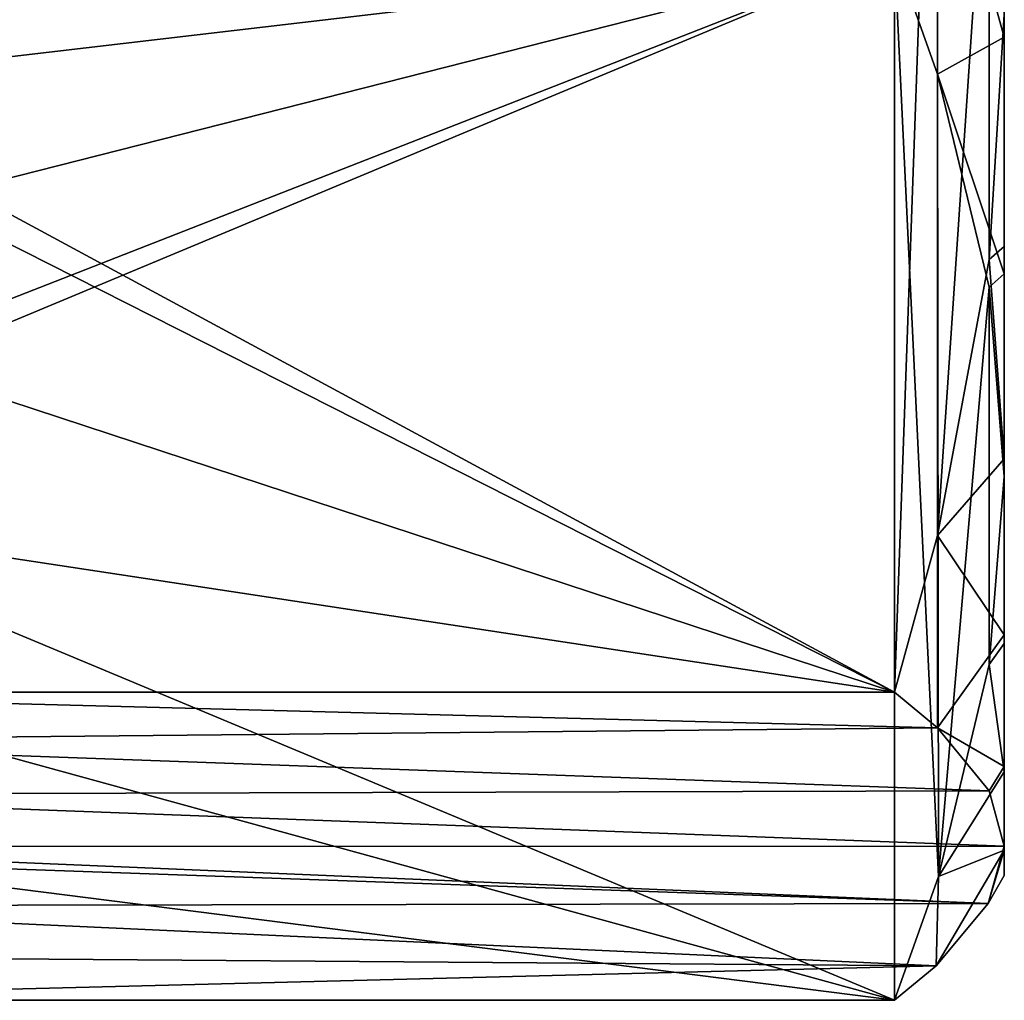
# Model space of a CAD drawing. Extents: x -46 to 46, y 1 to 197.
# Tile 137 of 168: x 35.63 to 38.43, y 121.71 to 124.5. Entities that reach past the tile are written whole.
import ezdxf

# ---------------------------------------------------------------- set-up
doc = ezdxf.new("R2010")
doc.units = 0
doc.header["$LTSCALE"] = 25.4
doc.layers.get('0').update_dxf_attribs({"color": 13, "linetype": 'CONTINUOUS'})

# ---------------------------------------------------------------- blocks, each defined once
blk = doc.blocks.new('BUSH-3401_STL')
at = {"color": 8}
mesh = blk.add_polyface(dxfattribs=at)
corners = [(38.4255, 122.1451, 134.0766), (38.4255, 122.1337, 135.5405), (38.4255, 122.062, 134.808), (38.4255, 122.3571, 136.2419), (38.4255, 122.372, 133.3948), (38.4255, 122.7221, 136.8811), (38.4255, 122.7464, 132.756), (38.4255, 123.1966, 137.4149), (38.4255, 123.2468, 132.2102), (38.4255, 123.7733, 137.8436), (38.4255, 123.8508, 131.7819), (38.4255, 124.4462, 138.1526), (38.4255, 124.5104, 131.4968), (38.4255, 125.169, 138.313), (38.4255, 125.2143, 131.3524), (38.4255, 125.9095, 138.3178), (38.4255, 125.9548, 131.3573), (38.4255, 126.6134, 138.1735), (38.4255, 126.6776, 131.5177), (38.4255, 127.273, 137.8884), (38.4255, 127.3505, 131.8267), (38.4255, 127.877, 137.4601), (38.4255, 127.9272, 132.2554), (38.4255, 128.3774, 136.9143), (38.4255, 128.4042, 132.7928), (38.4255, 128.7518, 136.2755), (38.4255, 128.7703, 133.4364), (38.4255, 128.9787, 135.5937), (38.4255, 128.9927, 134.1427), (38.4255, 129.0616, 134.8799)]
mesh.append_faces([[corners[k] for k in face] for face in [(0, 1, 2), (27, 28, 29)]], dxfattribs={"vtx0": -1, "color": 8})
mesh.append_faces([[corners[k] for k in face] for face in [(1, 0, 3), (3, 4, 5), (5, 6, 7), (7, 8, 9), (9, 10, 11), (11, 12, 13), (13, 14, 15), (15, 16, 17), (17, 18, 19), (19, 20, 21), (21, 22, 23), (23, 24, 25), (25, 26, 27)]], dxfattribs={"vtx0": -1, "vtx1": -1, "color": 8})
mesh.append_faces([[corners[k] for k in face] for face in [(3, 0, 4), (5, 4, 6), (7, 6, 8), (9, 8, 10), (11, 10, 12), (13, 12, 14), (15, 14, 16), (17, 16, 18), (19, 18, 20), (21, 20, 22), (23, 22, 24), (25, 24, 26), (27, 26, 28)]], dxfattribs={"vtx0": -1, "vtx2": -1, "color": 8})
mesh = blk.add_polyface(dxfattribs=at)
corners = [(38.1128, 126.4378, 130.8898), (34.4521, 125.8356, 131.0794), (34.354, 126.4378, 130.8898), (34.523, 125.1617, 131.2917), (34.5463, 124.5104, 131.4968), (34.4458, 123.1397, 131.9286), (38.1128, 122.583, 132.1039), (34.354, 122.583, 132.1039), (34.5159, 123.7666, 131.7311), (34.5455, 124.3903, 131.5347), (38.2355, 125.9917, 131.0303), (38.2355, 123.0291, 131.9634), (38.382, 125.2068, 131.2775), (38.382, 123.814, 131.7162), (38.4255, 124.5104, 131.4968)]
mesh.append_faces([[corners[k] for k in face] for face in [(0, 1, 2), (5, 6, 7), (13, 12, 14)]], dxfattribs={"vtx0": -1, "color": 8})
mesh.append_faces([[corners[k] for k in face] for face in [(1, 0, 3), (3, 0, 4), (6, 10, 11), (11, 12, 13)]], dxfattribs={"vtx0": -1, "vtx1": -1, "color": 8})
mesh.append_faces([[corners[k] for k in face] for face in [(6, 4, 0)]], dxfattribs={"vtx0": -1, "vtx1": -1, "vtx2": -1, "color": 8})
mesh.append_faces([[corners[k] for k in face] for face in [(6, 5, 8), (6, 8, 9), (6, 9, 4), (6, 0, 10), (11, 10, 12)]], dxfattribs={"vtx0": -1, "vtx2": -1, "color": 8})
mesh = blk.add_polyface(dxfattribs=at)
corners = [(38.4255, 124.4462, 138.1526), (38.2355, 125.1321, 138.64), (38.2355, 124.3413, 138.4645), (38.4255, 125.169, 138.313)]
mesh.append_faces([[corners[k] for k in face] for face in [(0, 1, 2), (1, 0, 3)]], dxfattribs={"vtx0": -1, "color": 8})
mesh = blk.add_polyface(dxfattribs=at)
corners = [(38.2355, 125.1321, 138.64), (38.1128, 124.686, 138.7805), (38.2355, 124.3413, 138.4645)]
mesh.append_faces([[corners[k] for k in face] for face in [(0, 1, 2)]], dxfattribs={"color": 8})
mesh = blk.add_polyface(dxfattribs=at)
corners = [(38.1128, 121.7071, 136.0493), (34.4521, 122.1725, 136.476), (34.354, 121.7071, 136.0493), (34.523, 122.6933, 136.9535), (34.5463, 123.1966, 137.4149), (34.4458, 124.2558, 138.3861), (38.1128, 124.686, 138.7805), (34.354, 124.686, 138.7805), (34.5159, 123.7714, 137.942), (34.5455, 123.2894, 137.5), (38.2379, 122.0596, 136.3725), (38.2355, 124.3413, 138.4645), (38.382, 123.7348, 137.9084), (38.3825, 122.6618, 136.9246), (38.4255, 123.1966, 137.4149)]
mesh.append_faces([[corners[k] for k in face] for face in [(0, 1, 2), (5, 6, 7), (12, 13, 14)]], dxfattribs={"vtx0": -1, "color": 8})
mesh.append_faces([[corners[k] for k in face] for face in [(1, 0, 3), (3, 0, 4), (6, 10, 11), (11, 10, 12)]], dxfattribs={"vtx0": -1, "vtx1": -1, "color": 8})
mesh.append_faces([[corners[k] for k in face] for face in [(6, 4, 0)]], dxfattribs={"vtx0": -1, "vtx1": -1, "vtx2": -1, "color": 8})
mesh.append_faces([[corners[k] for k in face] for face in [(6, 5, 8), (6, 8, 9), (6, 9, 4), (6, 0, 10), (12, 10, 13)]], dxfattribs={"vtx0": -1, "vtx2": -1, "color": 8})
mesh = blk.add_polyface(dxfattribs=at)
corners = [(38.4255, 124.5104, 131.4968), (38.4255, 123.8508, 131.7819), (38.382, 123.814, 131.7162)]
mesh.append_faces([[corners[k] for k in face] for face in [(0, 1, 2)]], dxfattribs={"color": 8})
mesh = blk.add_polyface(dxfattribs=at)
corners = [(38.4255, 123.7733, 137.8436), (38.2355, 124.3413, 138.4645), (38.382, 123.7348, 137.9084), (38.4255, 124.4462, 138.1526)]
mesh.append_faces([[corners[k] for k in face] for face in [(0, 1, 2), (1, 0, 3)]], dxfattribs={"vtx0": -1, "color": 8})
mesh = blk.add_polyface(dxfattribs=at)
corners = [(38.382, 123.814, 131.7162), (38.4255, 123.2468, 132.2102), (38.2355, 123.0291, 131.9634), (38.4255, 123.8508, 131.7819)]
mesh.append_faces([[corners[k] for k in face] for face in [(0, 1, 2), (1, 0, 3)]], dxfattribs={"vtx0": -1, "color": 8})
mesh = blk.add_polyface(dxfattribs=at)
corners = [(38.4255, 123.7733, 137.8436), (38.382, 123.7348, 137.9084), (38.4255, 123.1966, 137.4149)]
mesh.append_faces([[corners[k] for k in face] for face in [(0, 1, 2)]], dxfattribs={"color": 8})
mesh = blk.add_polyface(dxfattribs=at)
corners = [(38.2355, 123.0291, 131.9634), (38.4255, 122.7464, 132.756), (38.2355, 122.4817, 132.5605), (38.4255, 123.2468, 132.2102)]
mesh.append_faces([[corners[k] for k in face] for face in [(0, 1, 2), (1, 0, 3)]], dxfattribs={"vtx0": -1, "color": 8})
mesh = blk.add_polyface(dxfattribs=at)
corners = [(38.4255, 123.1966, 137.4149), (38.3825, 122.6618, 136.9246), (38.4255, 122.7221, 136.8811)]
mesh.append_faces([[corners[k] for k in face] for face in [(0, 1, 2)]], dxfattribs={"color": 8})
mesh = blk.add_polyface(dxfattribs=at)
corners = [(38.2355, 123.0291, 131.9634), (38.2355, 122.4817, 132.5605), (38.1128, 122.583, 132.1039)]
mesh.append_faces([[corners[k] for k in face] for face in [(0, 1, 2)]], dxfattribs={"color": 8})
mesh = blk.add_polyface(dxfattribs=at)
corners = [(38.2355, 122.4817, 132.5605), (38.4255, 122.372, 133.3948), (38.382, 122.3033, 133.3638), (38.4255, 122.7464, 132.756)]
mesh.append_faces([[corners[k] for k in face] for face in [(0, 1, 2), (1, 0, 3)]], dxfattribs={"vtx0": -1, "color": 8})
mesh = blk.add_polyface(dxfattribs=at)
corners = [(38.4255, 122.3571, 136.2419), (38.3825, 122.6618, 136.9246), (38.2379, 122.0596, 136.3725), (38.4255, 122.7221, 136.8811)]
mesh.append_faces([[corners[k] for k in face] for face in [(0, 1, 2), (1, 0, 3)]], dxfattribs={"vtx0": -1, "color": 8})
mesh = blk.add_polyface(dxfattribs=at)
corners = [(38.2355, 122.4817, 132.5605), (34.354, 122.583, 132.1039), (38.1128, 122.583, 132.1039), (34.4525, 122.4455, 132.7232), (38.382, 122.3033, 133.3638), (34.5232, 122.2924, 133.4128), (38.4255, 122.1451, 134.0766), (34.5463, 122.1445, 134.0793), (38.3798, 121.9828, 134.8074), (34.5455, 122.1178, 134.1993), (34.5159, 121.9761, 134.8378), (38.2317, 121.8051, 135.6082), (34.4458, 121.8336, 135.4794), (34.354, 121.7071, 136.0493), (38.1128, 121.7071, 136.0493)]
mesh.append_faces([[corners[k] for k in face] for face in [(0, 1, 2), (13, 11, 14)]], dxfattribs={"vtx0": -1, "color": 8})
mesh.append_faces([[corners[k] for k in face] for face in [(1, 0, 3), (3, 4, 5), (5, 6, 7), (7, 8, 9), (9, 8, 10), (10, 11, 12), (12, 11, 13)]], dxfattribs={"vtx0": -1, "vtx1": -1, "color": 8})
mesh.append_faces([[corners[k] for k in face] for face in [(3, 0, 4), (5, 4, 6), (7, 6, 8), (10, 8, 11)]], dxfattribs={"vtx0": -1, "vtx2": -1, "color": 8})
mesh = blk.add_polyface(dxfattribs=at)
corners = [(38.4255, 122.372, 133.3948), (38.4255, 122.1451, 134.0766), (38.382, 122.3033, 133.3638)]
mesh.append_faces([[corners[k] for k in face] for face in [(0, 1, 2)]], dxfattribs={"color": 8})
mesh = blk.add_polyface(dxfattribs=at)
corners = [(38.4255, 122.1337, 135.5405), (38.2379, 122.0596, 136.3725), (38.2317, 121.8051, 135.6082), (38.4255, 122.3571, 136.2419)]
mesh.append_faces([[corners[k] for k in face] for face in [(0, 1, 2), (1, 0, 3)]], dxfattribs={"vtx0": -1, "color": 8})
mesh = blk.add_polyface(dxfattribs=at)
corners = [(38.4255, 122.1451, 134.0766), (38.4255, 122.062, 134.808), (38.3798, 121.9828, 134.8074)]
mesh.append_faces([[corners[k] for k in face] for face in [(0, 1, 2)]], dxfattribs={"color": 8})
mesh = blk.add_polyface(dxfattribs=at)
corners = [(38.3798, 121.9828, 134.8074), (38.4255, 122.1337, 135.5405), (38.2317, 121.8051, 135.6082), (38.4255, 122.062, 134.808)]
mesh.append_faces([[corners[k] for k in face] for face in [(0, 1, 2), (1, 0, 3)]], dxfattribs={"vtx0": -1, "color": 8})
mesh = blk.add_polyface(dxfattribs=at)
corners = [(38.2379, 122.0596, 136.3725), (38.1128, 121.7071, 136.0493), (38.2317, 121.8051, 135.6082)]
mesh.append_faces([[corners[k] for k in face] for face in [(0, 1, 2)]], dxfattribs={"color": 8})
blk = doc.blocks.new('GRUPUJ_1')
at = {"color": 0}
blk.add_blockref('BUSH-3401_STL', (45.5568, -27.6526, -0.8958), dxfattribs=at)

msp = doc.modelspace()

# ---------------------------------------------------------------- block references
at = {"color": 0}
msp.add_blockref('GRUPUJ_1', (-45.5568, 27.6526, -67.9042), dxfattribs=at)

doc.saveas('drawing.dxf')
